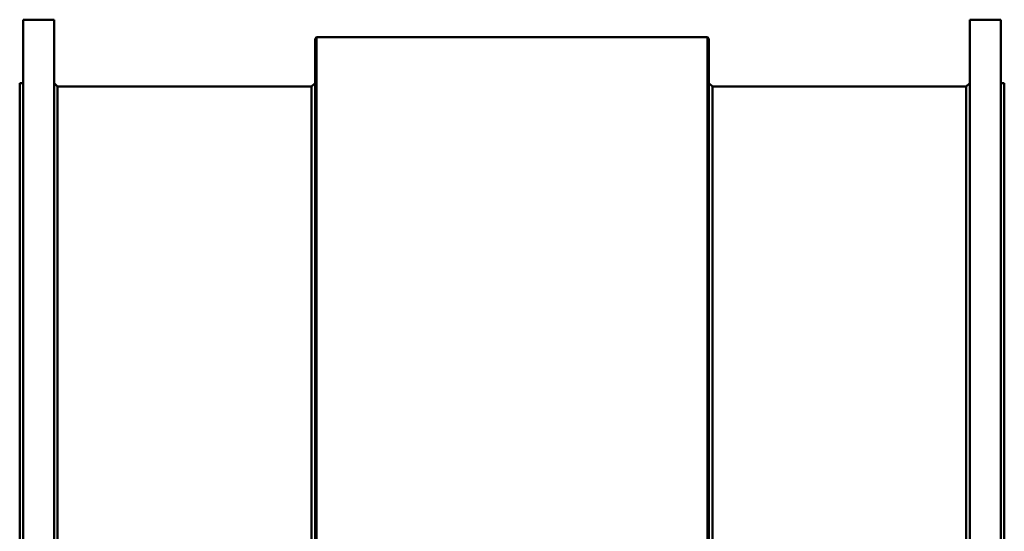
# Model space of a CAD drawing. Header units: millimetres. Extents: x 1382 to 5292, y 422 to 4300.
# Tile 10 of 32: x 1382 to 2782, y 1325 to 2052. Entities that reach past the tile are written whole.
import ezdxf

# ---------------------------------------------------------------- set-up
doc = ezdxf.new("R2010")
doc.units = ezdxf.units.MM
doc.header["$LTSCALE"] = 11.111111
doc.layers.add('Visible (ISO)', color=7, linetype='Continuous', lineweight=50)

msp = doc.modelspace()

# ---------------------------------------------------------------- linework, layer by layer
at = {"layer": 'Visible (ISO)'}
for p, q in [((1387, 422), (1387, 2052)), ((1387, 2052), (1431, 2052)), ((1431, 422), (1431, 2052)), ((2733, 422), (2733, 2052)), ((2733, 2052), (2777, 2052)), ((2777, 422), (2777, 2052)), ((1802, 2025), (1804, 2027)), ((1802, 449), (1802, 2025)), ((1804, 447), (1804, 2027)), ((1804, 2027), (2360, 2027)), ((2360, 447), (2360, 2027)), ((2362, 2025), (2360, 2027)), ((2362, 449), (2362, 2025)), ((1382, 512), (1382, 1962)), ((1382, 1962), (1387, 1962)), ((1436, 1957), (1431, 1962)), ((1797, 1957), (1802, 1962)), ((2367, 1957), (2362, 1962)), ((2728, 1957), (2733, 1962)), ((2777, 1962), (2782, 1962)), ((2782, 512), (2782, 1962)), ((1436, 517), (1436, 1957)), ((1436, 1957), (1797, 1957)), ((1797, 517), (1797, 1957)), ((2367, 517), (2367, 1957)), ((2367, 1957), (2728, 1957)), ((2728, 517), (2728, 1957))]:
    msp.add_line(p, q, dxfattribs=at)

doc.saveas('drawing.dxf')
